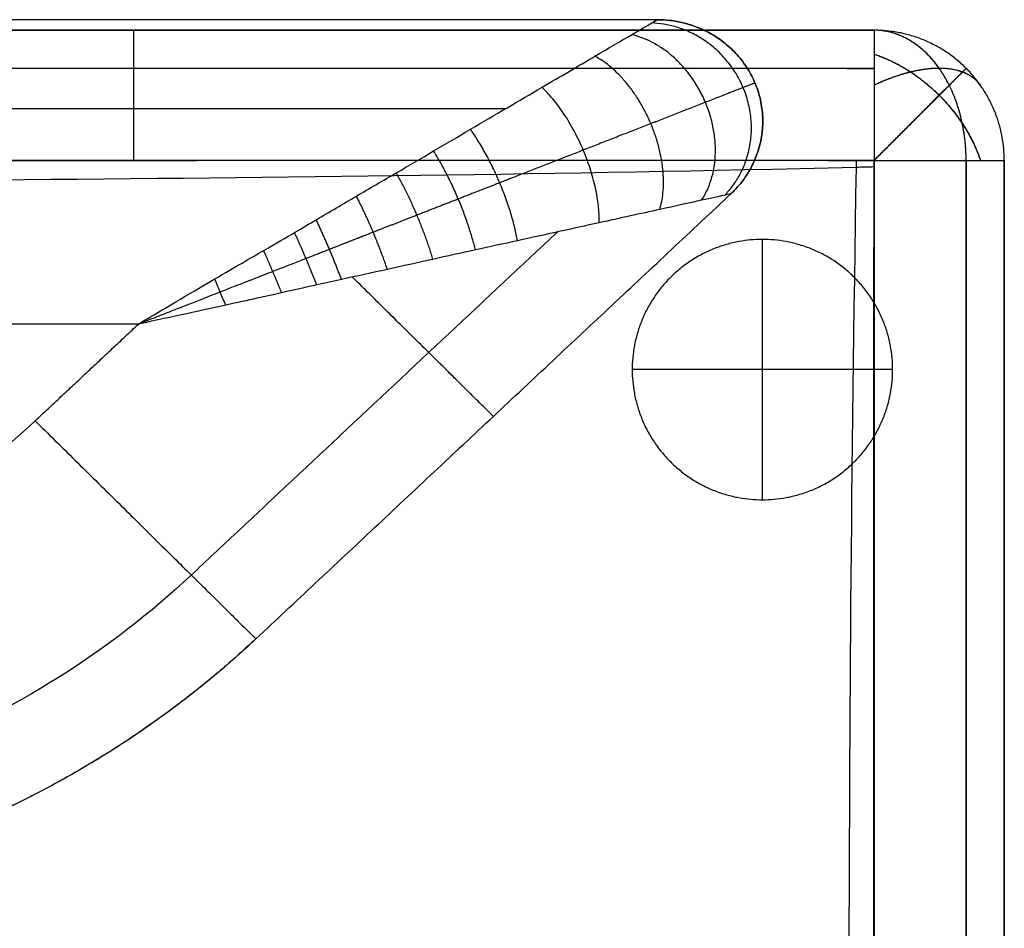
# Model space of a CAD drawing. Header units: millimetres. Extents: x 12777 to 15777, y -24570 to -21570.
# Tile 25 of 82: x 14082 to 14271, y -21866 to -21691. Entities that reach past the tile are written whole.
import ezdxf

# ---------------------------------------------------------------- set-up
doc = ezdxf.new("R2010")
doc.units = ezdxf.units.MM
doc.layers.add('compo8', color=7, linetype='Continuous', true_color=0x000000)

msp = doc.modelspace()

# ---------------------------------------------------------------- linework, layer by layer
at = {"layer": 'compo8'}
for p, q in [((14270.69, -21718.27, -568.96), (14270.69, -21718.27, -700.69)), ((14270.69, -21718.27, -390.05), (14270.69, -21718.27, -519.97)), ((14224.25, -21783.44, -721), (14224.25, -21733.44, -721)), ((14224.25, -21783.44, -766), (14224.25, -21733.44, -766)), ((14104.46, -21749.7, -20), (13579.27, -21749.7, -20)), ((14104.46, -21749.7, -320), (13579.27, -21749.7, -320)), ((14249.25, -21758.44, -721), (14199.25, -21758.44, -721)), ((14249.25, -21758.44, -766), (14199.25, -21758.44, -766))]:
    msp.add_line(p, q, dxfattribs=at)
for points, degree in [([(14204.07, -21691.25, -80), (13891.67, -21691.25, -80), (13579.27, -21691.25, -80)], 2), ([(14204.07, -21691.25, -260), (13891.67, -21691.25, -260), (13579.27, -21691.25, -260)], 2), ([(14204.07, -21691.25, -170), (13891.67, -21691.25, -170), (13579.27, -21691.25, -170)], 2), ([(14204.07, -21691.25, -260), (14204.07, -21691.25, -170), (14204.07, -21691.25, -80)], 2), ([(14245.69, -21693.27, -568.96), (14245.69, -21693.27, -634.82), (14245.69, -21693.27, -700.69)], 2), ([(14245.69, -21693.27, -390.05), (14245.69, -21693.27, -455.01), (14245.69, -21693.27, -519.97)], 2), ([(14263.37, -21700.59, -568.96), (14263.37, -21700.59, -634.82), (14263.37, -21700.59, -700.69)], 2), ([(14263.37, -21700.59, -390.05), (14263.37, -21700.59, -455.01), (14263.37, -21700.59, -519.97)], 2), ([(14222.83, -21703.39, -260), (14222.83, -21703.39, -170), (14222.83, -21703.39, -80)], 2), ([(14174.89, -21708.37, -37.58), (13877.08, -21708.37, -37.58), (13579.27, -21708.37, -37.58)], 2), ([(14174.89, -21708.37, -302.43), (13877.08, -21708.37, -302.43), (13579.27, -21708.37, -302.43)], 2), ([(14127.01, -21810.15, -80), (14172.6, -21767.42, -80), (14218.2, -21724.69, -80)], 2), ([(14127.01, -21810.15, -260), (14172.6, -21767.42, -260), (14218.2, -21724.69, -260)], 2), ([(14127.01, -21810.15, -170), (14172.6, -21767.42, -170), (14218.2, -21724.69, -170)], 2), ([(14218.2, -21724.69, -260), (14218.2, -21724.69, -170), (14218.2, -21724.69, -80)], 2), ([(14114.6, -21797.89, -37.58), (14149.74, -21764.95, -37.58), (14184.88, -21732.02, -37.58)], 2), ([(14114.6, -21797.89, -302.43), (14149.74, -21764.95, -302.43), (14184.88, -21732.02, -302.43)], 2), ([(14224.25, -21733.44, -721), (14224.25, -21733.44, -743.5), (14224.25, -21733.44, -766)], 2), ([(14084.63, -21768.28, -20), (14094.54, -21758.99, -20), (14104.46, -21749.7, -20)], 2), ([(14084.63, -21768.28, -320), (14094.54, -21758.99, -320), (14104.46, -21749.7, -320)], 2), ([(14199.25, -21758.44, -721), (14199.25, -21758.44, -743.5), (14199.25, -21758.44, -766)], 2), ([(14249.25, -21758.44, -721), (14249.25, -21758.44, -743.5), (14249.25, -21758.44, -766)], 2), ([(14084.63, -21768.28, -320), (14072.97, -21779.23, -320), (14045.18, -21796.69, -320), (14012.62, -21802.83, -320), (13996.33, -21802.82, -320)], 3), ([(14084.63, -21768.28, -20), (14072.97, -21779.23, -20), (14045.18, -21796.69, -20), (14012.62, -21802.83, -20), (13996.33, -21802.82, -20)], 3), ([(14163.17, -21776.26, -80), (14163.17, -21776.26, -170), (14163.17, -21776.26, -260)], 2), ([(14224.25, -21783.44, -721), (14224.25, -21783.44, -743.5), (14224.25, -21783.44, -766)], 2), ([(14114.6, -21797.89, -37.58), (14098.98, -21812.55, -37.58), (14061.77, -21835.94, -37.58), (14018.15, -21844.17, -37.58), (13996.33, -21844.15, -37.58)], 3), ([(14114.6, -21797.89, -302.43), (14098.98, -21812.55, -302.43), (14061.77, -21835.94, -302.43), (14018.15, -21844.17, -302.43), (13996.33, -21844.15, -302.43)], 3), ([(14127.01, -21810.15, -260), (14109.75, -21826.35, -260), (14068.63, -21852.19, -260), (14020.44, -21861.29, -260), (13996.33, -21861.27, -260)], 3), ([(14127.01, -21810.15, -80), (14109.75, -21826.35, -80), (14068.63, -21852.19, -80), (14020.44, -21861.29, -80), (13996.33, -21861.27, -80)], 3), ([(14127.01, -21810.15, -80), (14127.01, -21810.15, -170), (14127.01, -21810.15, -260)], 2)]:
    msp.add_open_spline(points, degree=degree, dxfattribs=at)
for points, knots in [([(14104.46, -21749.7, -20), (14110.4, -21746.15, -20.01), (14119.97, -21740.51, -20.62), (14129.08, -21735.22, -21.82), (14134.71, -21731.95, -22.81), (14139.88, -21728.91, -23.88), (14146.31, -21725.1, -25.49), (14153.83, -21720.73, -27.81), (14161.14, -21716.45, -30.56), (14170.58, -21710.89, -34.88), (14181.15, -21704.7, -41.16), (14191.66, -21698.53, -50.33), (14199, -21694.21, -60.15), (14203.19, -21691.77, -70.19), (14204.07, -21691.24, -77.09), (14204.07, -21691.25, -80)], [-100.95915, -100.95915, -100.95915, -100.95915, -96.793999, -92.628849, -88.463699, -84.298549, -75.968248, -67.637947, -59.792946, -51.947944, -36.257941, -23.792296, -13.772968, -5.847185, 0, 0, 0, 0]), ([(14104.46, -21749.7, -320), (14110.4, -21746.15, -320), (14119.97, -21740.51, -319.39), (14129.08, -21735.22, -318.18), (14134.71, -21731.95, -317.19), (14139.88, -21728.91, -316.12), (14146.31, -21725.1, -314.51), (14153.83, -21720.73, -312.2), (14161.14, -21716.45, -309.44), (14170.58, -21710.89, -305.12), (14181.15, -21704.7, -298.85), (14191.66, -21698.53, -289.68), (14199, -21694.21, -279.85), (14203.19, -21691.77, -269.82), (14204.07, -21691.24, -262.92), (14204.07, -21691.25, -260)], [-100.95915, -100.95915, -100.95915, -100.95915, -96.793999, -92.628849, -88.463699, -84.298549, -75.968248, -67.637947, -59.792946, -51.947944, -36.257941, -23.792296, -13.772968, -5.847185, 0, 0, 0, 0]), ([(12915.69, -21693.27, -568.93), (12922.47, -21693.27, -568.92), (12929.24, -21693.27, -568.91), (12936.02, -21693.27, -568.91), (12950.5, -21693.27, -568.89), (12964.98, -21693.27, -568.87), (12979.46, -21693.27, -568.85), (13007.64, -21693.27, -568.82), (13035.83, -21693.27, -568.79), (13064.02, -21693.27, -568.77), (13121.47, -21693.27, -568.72), (13178.93, -21693.27, -568.67), (13236.39, -21693.27, -568.65), (13293.75, -21693.27, -568.63), (13351.11, -21693.27, -568.64), (13408.48, -21693.27, -568.65), (13465.88, -21693.27, -568.67), (13523.28, -21693.27, -568.69), (13580.69, -21693.27, -568.71), (13695.69, -21693.27, -568.76), (13869.99, -21693.27, -568.83), (14091.65, -21693.27, -568.91), (14198.32, -21693.27, -568.94), (14245.69, -21693.27, -568.96)], [24.992165, 24.992165, 24.992165, 24.992165, 45.323692, 45.323692, 45.323692, 88.76012, 88.76012, 88.76012, 173.318024, 173.318024, 173.318024, 345.687734, 345.687734, 345.687734, 517.778065, 517.778065, 517.778065, 689.990056, 689.990056, 689.990056, 1034.99003, 1212.88073, 1354.990239, 1354.990239, 1354.990239, 1354.990239]), ([(14245.69, -21693.27, -700.69), (14139.02, -21693.27, -700.65), (13917.36, -21693.27, -700.58), (13695.69, -21693.27, -700.48), (13580.69, -21693.27, -700.43), (13523.28, -21693.27, -700.41), (13465.88, -21693.27, -700.39), (13408.48, -21693.27, -700.38), (13351.11, -21693.27, -700.36), (13293.75, -21693.27, -700.35), (13236.39, -21693.27, -700.37), (13207.66, -21693.27, -700.38), (13150.2, -21693.27, -700.42), (13092.74, -21693.27, -700.47), (13064.02, -21693.27, -700.49), (13035.83, -21693.27, -700.52), (13007.64, -21693.27, -700.55), (12979.46, -21693.27, -700.58), (12964.98, -21693.27, -700.59), (12950.5, -21693.27, -700.61), (12936.02, -21693.27, -700.63), (12929.24, -21693.27, -700.64), (12922.47, -21693.27, -700.65), (12915.69, -21693.27, -700.66)], [25.00086, 25.00086, 25.00086, 25.00086, 345.000721, 690.000818, 690.000818, 690.000818, 862.21281, 862.21281, 862.21281, 1034.303141, 1034.303141, 1034.303141, 1120.489838, 1206.672853, 1206.672853, 1206.672853, 1291.230759, 1291.230759, 1291.230759, 1334.667187, 1334.667187, 1334.667187, 1354.998718, 1354.998718, 1354.998718, 1354.998718]), ([(12915.69, -21693.27, -634.83), (12922.47, -21693.27, -634.83), (12929.25, -21693.27, -634.83), (12943.32, -21693.27, -634.83), (12950.62, -21693.27, -634.83), (12965.09, -21693.27, -634.83), (12972.28, -21693.27, -634.83), (13007.65, -21693.27, -634.83), (13035.83, -21693.27, -634.83), (13121.47, -21693.27, -634.83), (13178.93, -21693.27, -634.83), (13293.75, -21693.27, -634.82), (13351.11, -21693.27, -634.83), (13465.88, -21693.27, -634.83), (13523.28, -21693.27, -634.83), (13802.36, -21693.27, -634.83), (14024.02, -21693.27, -634.83), (14245.69, -21693.27, -634.83)], [5545.001689, 5545.001689, 5545.001689, 5545.001689, 5565.333805, 5565.333805, 5587.222798, 5587.222798, 5608.770224, 5608.770224, 5693.328187, 5693.328187, 5865.697348, 5865.697348, 6037.788075, 6037.788075, 6209.999997, 6209.999997, 6874.999995, 6874.999995, 6874.999995, 6874.999995]), ([(12915.69, -21693.27, -390.01), (12922.47, -21693.27, -390), (12929.24, -21693.27, -389.99), (12936.02, -21693.27, -389.97), (12950.5, -21693.27, -389.95), (12964.98, -21693.27, -389.92), (12979.46, -21693.27, -389.9), (13007.64, -21693.27, -389.86), (13035.83, -21693.27, -389.82), (13064.02, -21693.27, -389.79), (13121.47, -21693.27, -389.73), (13178.93, -21693.27, -389.66), (13236.39, -21693.27, -389.63), (13293.75, -21693.27, -389.6), (13351.11, -21693.27, -389.61), (13408.48, -21693.27, -389.63), (13465.88, -21693.27, -389.65), (13523.28, -21693.27, -389.68), (13580.69, -21693.27, -389.71), (13695.69, -21693.27, -389.77), (13869.99, -21693.27, -389.88), (14091.65, -21693.27, -389.98), (14198.32, -21693.27, -390.03), (14245.69, -21693.27, -390.05)], [24.992165, 24.992165, 24.992165, 24.992165, 45.323692, 45.323692, 45.323692, 88.76012, 88.76012, 88.76012, 173.318024, 173.318024, 173.318024, 345.687734, 345.687734, 345.687734, 517.778065, 517.778065, 517.778065, 689.990056, 689.990056, 689.990056, 1034.99003, 1212.88073, 1354.990239, 1354.990239, 1354.990239, 1354.990239]), ([(14245.69, -21693.27, -519.97), (14139.02, -21693.27, -519.93), (13917.36, -21693.27, -519.83), (13695.69, -21693.27, -519.7), (13580.69, -21693.27, -519.63), (13523.28, -21693.27, -519.6), (13465.88, -21693.27, -519.57), (13408.48, -21693.27, -519.55), (13351.11, -21693.27, -519.53), (13293.75, -21693.27, -519.52), (13236.39, -21693.27, -519.55), (13207.66, -21693.27, -519.57), (13150.2, -21693.27, -519.61), (13092.74, -21693.27, -519.68), (13064.02, -21693.27, -519.71), (13035.83, -21693.27, -519.75), (13007.64, -21693.27, -519.78), (12979.46, -21693.27, -519.83), (12964.98, -21693.27, -519.85), (12950.5, -21693.27, -519.87), (12936.02, -21693.27, -519.9), (12929.24, -21693.27, -519.91), (12922.47, -21693.27, -519.92), (12915.69, -21693.27, -519.94)], [25.00086, 25.00086, 25.00086, 25.00086, 345.000721, 690.000818, 690.000818, 690.000818, 862.21281, 862.21281, 862.21281, 1034.303141, 1034.303141, 1034.303141, 1120.489838, 1206.672853, 1206.672853, 1206.672853, 1291.230759, 1291.230759, 1291.230759, 1334.667187, 1334.667187, 1334.667187, 1354.998718, 1354.998718, 1354.998718, 1354.998718]), ([(12915.69, -21693.27, -455.03), (12922.47, -21693.27, -455.02), (12929.25, -21693.27, -455.02), (12943.32, -21693.27, -455.02), (12950.62, -21693.27, -455.02), (12965.09, -21693.27, -455.02), (12972.28, -21693.27, -455.02), (13007.65, -21693.27, -455.02), (13035.83, -21693.27, -455.02), (13121.47, -21693.27, -455.03), (13178.93, -21693.27, -455.02), (13293.75, -21693.27, -455.01), (13351.11, -21693.27, -455.02), (13465.88, -21693.27, -455.03), (13523.28, -21693.27, -455.02), (13802.36, -21693.27, -455.02), (14024.02, -21693.27, -455.02), (14245.69, -21693.27, -455.02)], [5545.001689, 5545.001689, 5545.001689, 5545.001689, 5565.333805, 5565.333805, 5587.222798, 5587.222798, 5608.770224, 5608.770224, 5693.328187, 5693.328187, 5865.697348, 5865.697348, 6037.788075, 6037.788075, 6209.999997, 6209.999997, 6874.999995, 6874.999995, 6874.999995, 6874.999995]), ([(12915.65, -21718.23, -547.01), (12922.43, -21718.22, -547), (12929.21, -21718.21, -546.99), (12935.99, -21718.2, -546.98), (12950.47, -21718.18, -546.96), (12964.95, -21718.16, -546.94), (12979.43, -21718.14, -546.92), (13007.62, -21718.11, -546.89), (13035.81, -21718.08, -546.87), (13063.99, -21718.05, -546.84), (13121.45, -21717.99, -546.79), (13178.91, -21717.94, -546.75), (13236.38, -21717.92, -546.73), (13293.75, -21717.89, -546.7), (13351.12, -21717.9, -546.71), (13408.48, -21717.91, -546.73), (13465.89, -21717.93, -546.74), (13523.3, -21717.95, -546.76), (13580.7, -21717.98, -546.78), (13695.7, -21718.03, -546.83), (13870, -21718.12, -546.91), (14091.66, -21718.2, -546.98), (14198.33, -21718.24, -547.02), (14245.7, -21718.26, -547.03)], [24.992165, 24.992165, 24.992165, 24.992165, 45.323692, 45.323692, 45.323692, 88.76012, 88.76012, 88.76012, 173.318024, 173.318024, 173.318024, 345.687734, 345.687734, 345.687734, 517.778065, 517.778065, 517.778065, 689.990056, 689.990056, 689.990056, 1034.99003, 1212.88073, 1354.990239, 1354.990239, 1354.990239, 1354.990239]), ([(12915.65, -21718.23, -360.35), (12922.43, -21718.22, -360.33), (12929.21, -21718.21, -360.32), (12935.99, -21718.2, -360.31), (12950.47, -21718.18, -360.28), (12964.95, -21718.16, -360.26), (12979.43, -21718.14, -360.24), (13007.62, -21718.11, -360.2), (13035.81, -21718.08, -360.16), (13063.99, -21718.05, -360.13), (13121.45, -21717.99, -360.06), (13178.91, -21717.94, -360), (13236.38, -21717.92, -359.97), (13293.75, -21717.89, -359.94), (13351.12, -21717.9, -359.95), (13408.48, -21717.91, -359.97), (13465.89, -21717.93, -359.99), (13523.3, -21717.95, -360.02), (13580.7, -21717.98, -360.05), (13695.7, -21718.03, -360.11), (13870, -21718.12, -360.21), (14091.66, -21718.2, -360.32), (14198.33, -21718.24, -360.36), (14245.7, -21718.26, -360.38)], [24.992165, 24.992165, 24.992165, 24.992165, 45.323692, 45.323692, 45.323692, 88.76012, 88.76012, 88.76012, 173.318024, 173.318024, 173.318024, 345.687734, 345.687734, 345.687734, 517.778065, 517.778065, 517.778065, 689.990056, 689.990056, 689.990056, 1034.99003, 1212.88073, 1354.990239, 1354.990239, 1354.990239, 1354.990239]), ([(12915.65, -21721.41, -547), (12916.08, -21721.42, -547), (12974.49, -21721.88, -546.91), (13080.13, -21721.67, -546.79), (13248.5, -21719.69, -546.67), (13413.27, -21722.6, -546.66), (13579.39, -21723.28, -546.73), (13745.67, -21723.84, -546.81), (13910.36, -21723.15, -546.9), (14079.24, -21722.11, -546.97), (14185.71, -21720.92, -547.01), (14244.54, -21719.5, -547.03), (14245.7, -21719.47, -547.03)], [-2409.310673, -2409.310673, -2409.310673, -2409.310673, -2408.082032, -2242.203735, -2076.325438, -1910.44714, -1744.568843, -1578.690546, -1412.812248, -1246.933951, -1081.055654, -1077.741853, -1077.741853, -1077.741853, -1077.741853]), ([(12915.65, -21721.41, -360.34), (12916.08, -21721.42, -360.34), (12974.49, -21721.88, -360.21), (13080.13, -21721.67, -360.06), (13248.5, -21719.69, -359.89), (13413.27, -21722.6, -359.89), (13579.39, -21723.28, -359.97), (13745.67, -21723.84, -360.08), (13910.36, -21723.15, -360.2), (14079.24, -21722.11, -360.3), (14185.71, -21720.92, -360.35), (14244.54, -21719.5, -360.38), (14245.7, -21719.47, -360.38)], [-2409.310673, -2409.310673, -2409.310673, -2409.310673, -2408.082032, -2242.203735, -2076.325438, -1910.44714, -1744.568843, -1578.690546, -1412.812248, -1246.933951, -1081.055654, -1077.741853, -1077.741853, -1077.741853, -1077.741853]), ([(14245.68, -21718.28, -722.61), (14139.01, -21718.31, -722.58), (13917.34, -21718.39, -722.51), (13695.68, -21718.51, -722.41), (13580.68, -21718.56, -722.36), (13523.27, -21718.59, -722.34), (13465.87, -21718.61, -722.32), (13408.47, -21718.63, -722.3), (13351.11, -21718.64, -722.29), (13293.75, -21718.64, -722.28), (13236.4, -21718.62, -722.3), (13207.67, -21718.61, -722.31), (13150.22, -21718.57, -722.35), (13092.77, -21718.52, -722.4), (13064.04, -21718.49, -722.42), (13035.86, -21718.46, -722.45), (13007.67, -21718.43, -722.47), (12979.49, -21718.39, -722.51), (12965.01, -21718.38, -722.52), (12950.54, -21718.36, -722.54), (12936.06, -21718.34, -722.56), (12929.28, -21718.33, -722.57), (12922.51, -21718.32, -722.58), (12915.73, -21718.31, -722.59)], [25.00086, 25.00086, 25.00086, 25.00086, 345.000721, 690.000818, 690.000818, 690.000818, 862.21281, 862.21281, 862.21281, 1034.303141, 1034.303141, 1034.303141, 1120.489838, 1206.672853, 1206.672853, 1206.672853, 1291.230759, 1291.230759, 1291.230759, 1334.667187, 1334.667187, 1334.667187, 1354.998718, 1354.998718, 1354.998718, 1354.998718]), ([(14245.68, -21718.28, -549.64), (14139.01, -21718.31, -549.59), (13917.34, -21718.39, -549.5), (13695.68, -21718.51, -549.36), (13580.68, -21718.56, -549.29), (13523.27, -21718.59, -549.26), (13465.87, -21718.61, -549.24), (13408.47, -21718.63, -549.21), (13351.11, -21718.64, -549.19), (13293.75, -21718.64, -549.18), (13236.4, -21718.62, -549.21), (13207.67, -21718.61, -549.23), (13150.22, -21718.57, -549.28), (13092.77, -21718.52, -549.34), (13064.04, -21718.49, -549.38), (13035.86, -21718.46, -549.41), (13007.67, -21718.43, -549.45), (12979.49, -21718.39, -549.49), (12965.01, -21718.38, -549.51), (12950.54, -21718.36, -549.54), (12936.06, -21718.34, -549.56), (12929.28, -21718.33, -549.58), (12922.51, -21718.32, -549.59), (12915.73, -21718.31, -549.6)], [25.00086, 25.00086, 25.00086, 25.00086, 345.000721, 690.000818, 690.000818, 690.000818, 862.21281, 862.21281, 862.21281, 1034.303141, 1034.303141, 1034.303141, 1120.489838, 1206.672853, 1206.672853, 1206.672853, 1291.230759, 1291.230759, 1291.230759, 1334.667187, 1334.667187, 1334.667187, 1354.998718, 1354.998718, 1354.998718, 1354.998718]), ([(12915.74, -21721.41, -722.58), (12916.14, -21721.42, -722.58), (12974.52, -21721.88, -722.49), (13080.13, -21721.67, -722.37), (13248.5, -21719.69, -722.25), (13413.27, -21722.6, -722.25), (13579.39, -21723.28, -722.31), (13745.67, -21723.84, -722.39), (13910.36, -21723.15, -722.48), (14079.24, -21722.11, -722.55), (14185.71, -21720.92, -722.59), (14244.53, -21719.5, -722.61), (14245.68, -21719.47, -722.61)], [-2409.224424, -2409.224424, -2409.224424, -2409.224424, -2408.082032, -2242.203735, -2076.325438, -1910.44714, -1744.568843, -1578.690546, -1412.812248, -1246.933951, -1081.055654, -1077.760862, -1077.760862, -1077.760862, -1077.760862]), ([(12915.74, -21721.41, -549.6), (12916.14, -21721.42, -549.6), (12974.52, -21721.88, -549.47), (13080.13, -21721.67, -549.31), (13248.5, -21719.69, -549.15), (13413.27, -21722.6, -549.14), (13579.39, -21723.28, -549.22), (13745.67, -21723.84, -549.34), (13910.36, -21723.15, -549.46), (14079.24, -21722.11, -549.56), (14185.71, -21720.92, -549.61), (14244.53, -21719.5, -549.64), (14245.68, -21719.47, -549.64)], [-2409.224424, -2409.224424, -2409.224424, -2409.224424, -2408.082032, -2242.203735, -2076.325438, -1910.44714, -1744.568843, -1578.690546, -1412.812248, -1246.933951, -1081.055654, -1077.760862, -1077.760862, -1077.760862, -1077.760862]), ([(14242.26, -21718.26, -547.03), (14242.26, -21718.69, -547.03), (14241.24, -21777.14, -547.01), (14240.59, -21882.61, -546.99), (14241.01, -22051.34, -546.97), (14241.16, -22213.11, -547), (14242.69, -22321.44, -547.01), (14243.5, -22374.28, -547.03)], [3794.877417, 3794.877417, 3794.877417, 3794.877417, 3796.112041, 3961.852613, 4127.593184, 4293.333755, 4451.738745, 4451.738745, 4451.738745, 4451.738745]), ([(14242.26, -21718.26, -360.38), (14242.26, -21718.69, -360.38), (14241.24, -21777.14, -360.35), (14240.59, -21882.61, -360.32), (14241.01, -22051.34, -360.3), (14241.16, -22213.11, -360.33), (14242.69, -22321.44, -360.35), (14243.5, -22374.28, -360.38)], [3794.877417, 3794.877417, 3794.877417, 3794.877417, 3796.112041, 3961.852613, 4127.593184, 4293.333755, 4451.738745, 4451.738745, 4451.738745, 4451.738745]), ([(14242.26, -21718.28, -722.61), (14242.26, -21718.7, -722.61), (14241.24, -21777.15, -722.59), (14240.59, -21882.61, -722.57), (14241.01, -22051.34, -722.56), (14241.16, -22213.1, -722.58), (14242.69, -22321.43, -722.59), (14243.5, -22374.25, -722.61)], [3794.898602, 3794.898602, 3794.898602, 3794.898602, 3796.112041, 3961.852613, 4127.593184, 4293.333755, 4451.713913, 4451.713913, 4451.713913, 4451.713913]), ([(14242.26, -21718.28, -549.64), (14242.26, -21718.7, -549.64), (14241.24, -21777.15, -549.61), (14240.59, -21882.61, -549.58), (14241.01, -22051.34, -549.56), (14241.16, -22213.1, -549.59), (14242.69, -22321.43, -549.61), (14243.5, -22374.25, -549.64)], [3794.898602, 3794.898602, 3794.898602, 3794.898602, 3796.112041, 3961.852613, 4127.593184, 4293.333755, 4451.713913, 4451.713913, 4451.713913, 4451.713913]), ([(14245.68, -22374.25, -722.61), (14245.67, -22323.84, -722.59), (14245.66, -22273.42, -722.59), (14245.65, -22223, -722.58), (14245.64, -22164.37, -722.58), (14245.63, -22105.75, -722.57), (14245.63, -22047.12, -722.57), (14245.63, -21988.15, -722.57), (14245.64, -21878.53, -722.58), (14245.66, -21768.92, -722.6), (14245.68, -21718.28, -722.61)], [25.008968, 25.008968, 25.008968, 25.008968, 176.272155, 176.272155, 176.272155, 352.154618, 352.154618, 352.154618, 529.081238, 681.008177, 681.008177, 681.008177, 681.008177]), ([(14245.68, -22374.25, -549.64), (14245.67, -22323.84, -549.61), (14245.66, -22273.42, -549.6), (14245.65, -22223, -549.6), (14245.64, -22164.37, -549.59), (14245.63, -22105.75, -549.58), (14245.63, -22047.12, -549.58), (14245.63, -21988.15, -549.58), (14245.64, -21878.53, -549.59), (14245.66, -21768.92, -549.61), (14245.68, -21718.28, -549.64)], [25.008968, 25.008968, 25.008968, 25.008968, 176.272155, 176.272155, 176.272155, 352.154618, 352.154618, 352.154618, 529.081238, 681.008177, 681.008177, 681.008177, 681.008177]), ([(14245.7, -21718.26, -547.03), (14245.72, -21768.9, -547.01), (14245.74, -21878.52, -547), (14245.75, -21988.14, -546.99), (14245.75, -22047.12, -546.99), (14245.75, -22105.75, -546.99), (14245.74, -22164.38, -547), (14245.73, -22223.01, -547), (14245.73, -22273.43, -547.01), (14245.71, -22323.85, -547.01), (14245.7, -22374.28, -547.03)], [24.99788, 24.99788, 24.99788, 24.99788, 176.924351, 353.851466, 353.851466, 353.851466, 529.733929, 529.733929, 529.733929, 680.997176, 680.997176, 680.997176, 680.997176]), ([(14245.7, -21718.26, -360.38), (14245.72, -21768.9, -360.36), (14245.74, -21878.52, -360.33), (14245.75, -21988.14, -360.32), (14245.75, -22047.12, -360.33), (14245.75, -22105.75, -360.33), (14245.74, -22164.38, -360.34), (14245.73, -22223.01, -360.34), (14245.73, -22273.43, -360.35), (14245.71, -22323.85, -360.35), (14245.7, -22374.28, -360.38)], [24.99788, 24.99788, 24.99788, 24.99788, 176.924351, 353.851466, 353.851466, 353.851466, 529.733929, 529.733929, 529.733929, 680.997176, 680.997176, 680.997176, 680.997176]), ([(14270.69, -21718.27, -568.96), (14270.69, -21768.91, -568.94), (14270.69, -21878.53, -568.92), (14270.69, -21988.14, -568.92), (14270.69, -22047.12, -568.92), (14270.69, -22105.75, -568.92), (14270.69, -22164.38, -568.93), (14270.69, -22223, -568.93), (14270.69, -22273.42, -568.93), (14270.69, -22323.84, -568.94), (14270.69, -22374.27, -568.96)], [24.99788, 24.99788, 24.99788, 24.99788, 176.924351, 353.851466, 353.851466, 353.851466, 529.733929, 529.733929, 529.733929, 680.997176, 680.997176, 680.997176, 680.997176]), ([(14270.69, -22374.27, -700.69), (14270.69, -22323.84, -700.66), (14270.69, -22273.42, -700.66), (14270.69, -22223, -700.66), (14270.69, -22164.38, -700.65), (14270.69, -22105.75, -700.64), (14270.69, -22047.12, -700.64), (14270.69, -21988.14, -700.64), (14270.69, -21878.53, -700.65), (14270.69, -21768.91, -700.67), (14270.69, -21718.27, -700.69)], [25.008968, 25.008968, 25.008968, 25.008968, 176.272155, 176.272155, 176.272155, 352.154618, 352.154618, 352.154618, 529.081238, 681.008177, 681.008177, 681.008177, 681.008177]), ([(14270.69, -21718.27, -634.83), (14270.69, -21827.88, -634.82), (14270.69, -21937.5, -634.83), (14270.69, -22105.75, -634.83), (14270.69, -22164.38, -634.83), (14270.69, -22273.42, -634.83), (14270.69, -22323.84, -634.82), (14270.69, -22374.27, -634.83)], [6923.866867, 6923.866867, 6923.866867, 6923.866867, 7237.81481, 7237.81481, 7405.72534, 7405.72534, 7550.132449, 7550.132449, 7550.132449, 7550.132449]), ([(14270.69, -21718.27, -390.05), (14270.69, -21768.91, -390.02), (14270.69, -21878.53, -390), (14270.69, -21988.14, -389.99), (14270.69, -22047.12, -389.99), (14270.69, -22105.75, -389.99), (14270.69, -22164.38, -390), (14270.69, -22223, -390.01), (14270.69, -22273.42, -390.01), (14270.69, -22323.84, -390.02), (14270.69, -22374.27, -390.05)], [24.99788, 24.99788, 24.99788, 24.99788, 176.924351, 353.851466, 353.851466, 353.851466, 529.733929, 529.733929, 529.733929, 680.997176, 680.997176, 680.997176, 680.997176]), ([(14270.69, -22374.27, -519.97), (14270.69, -22323.84, -519.94), (14270.69, -22273.42, -519.94), (14270.69, -22223, -519.93), (14270.69, -22164.38, -519.93), (14270.69, -22105.75, -519.92), (14270.69, -22047.12, -519.92), (14270.69, -21988.14, -519.91), (14270.69, -21878.53, -519.93), (14270.69, -21768.91, -519.95), (14270.69, -21718.27, -519.97)], [25.008968, 25.008968, 25.008968, 25.008968, 176.272155, 176.272155, 176.272155, 352.154618, 352.154618, 352.154618, 529.081238, 681.008177, 681.008177, 681.008177, 681.008177]), ([(14270.69, -21718.27, -455.02), (14270.69, -21827.88, -455.01), (14270.69, -21937.5, -455.02), (14270.69, -22105.75, -455.02), (14270.69, -22164.38, -455.03), (14270.69, -22273.42, -455.02), (14270.69, -22323.84, -455.01), (14270.69, -22374.27, -455.02)], [6923.866867, 6923.866867, 6923.866867, 6923.866867, 7237.81481, 7237.81481, 7405.72534, 7405.72534, 7550.132449, 7550.132449, 7550.132449, 7550.132449]), ([(14218.2, -21724.69, -80), (14218.2, -21724.69, -77.09), (14217.19, -21724.9, -70.19), (14212.41, -21725.97, -60.15), (14204.03, -21727.8, -50.33), (14192.02, -21730.45, -41.16), (14179.96, -21733.1, -34.88), (14169.17, -21735.46, -30.56), (14160.83, -21737.3, -27.81), (14152.27, -21739.21, -25.49), (14144.9, -21740.81, -23.88), (14138.99, -21742.1, -22.81), (14132.6, -21743.54, -21.82), (14122.23, -21745.86, -20.62), (14111.29, -21748.25, -20.01), (14104.46, -21749.7, -20)], [0, 0, 0, 0, 5.847185, 13.772968, 23.792296, 36.257941, 51.947944, 59.792946, 67.637947, 75.968248, 84.298549, 88.463699, 92.628849, 96.793999, 100.95915, 100.95915, 100.95915, 100.95915]), ([(14218.2, -21724.69, -260), (14218.2, -21724.69, -262.92), (14217.19, -21724.9, -269.82), (14212.41, -21725.97, -279.85), (14204.03, -21727.8, -289.68), (14192.02, -21730.45, -298.85), (14179.96, -21733.1, -305.12), (14169.17, -21735.46, -309.44), (14160.83, -21737.3, -312.2), (14152.27, -21739.21, -314.51), (14144.9, -21740.81, -316.12), (14138.99, -21742.1, -317.19), (14132.6, -21743.54, -318.18), (14122.23, -21745.86, -319.39), (14111.29, -21748.25, -320), (14104.46, -21749.7, -320)], [0, 0, 0, 0, 5.847185, 13.772968, 23.792296, 36.257941, 51.947944, 59.792946, 67.637947, 75.968248, 84.298549, 88.463699, 92.628849, 96.793999, 100.95915, 100.95915, 100.95915, 100.95915])]:
    msp.add_open_spline(points, degree=3, knots=knots, dxfattribs=at)
for points, weights in [([(14218.2, -21724.69, -80), (14253.88, -21691.25, -80), (14204.07, -21691.25, -80)], [1, 0.37658934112, 1]), ([(14204.07, -21691.25, -260), (14253.88, -21691.25, -260), (14218.2, -21724.69, -260)], [1, 0.37658934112, 1]), ([(14218.2, -21724.69, -170), (14253.88, -21691.25, -170), (14204.07, -21691.25, -170)], [1, 0.37658934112, 1]), ([(14103.59, -21718.21, -546.99), (14103.59, -21693.27, -547.04), (14103.58, -21693.27, -568.91)], [1, 0.707959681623, 1]), ([(14103.59, -21718.21, -360.32), (14103.59, -21693.27, -360.39), (14103.58, -21693.27, -389.99)], [1, 0.707959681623, 1]), ([(14217.03, -21724.94, -71.43), (14246.89, -21693.98, -56.33), (14203.05, -21691.85, -71.43)], [1, 0.399245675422, 1]), ([(14217.03, -21724.94, -268.58), (14246.89, -21693.98, -283.67), (14203.05, -21691.85, -268.58)], [1, 0.399245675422, 1]), ([(14245.69, -21693.27, -700.69), (14245.68, -21693.27, -722.62), (14245.68, -21718.28, -722.61)], [1, 0.706968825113, 1]), ([(14245.69, -21693.27, -519.97), (14245.68, -21693.27, -549.65), (14245.68, -21718.28, -549.64)], [1, 0.706968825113, 1]), ([(14245.69, -21693.27, -568.96), (14245.7, -21693.27, -547.04), (14245.7, -21718.26, -547.03)], [1, 0.707243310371, 1]), ([(14270.69, -21718.27, -568.96), (14270.69, -21693.27, -568.96), (14245.69, -21693.27, -568.96)], [1, 0.707106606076, 1]), ([(14270.69, -21718.27, -700.69), (14270.69, -21693.27, -700.69), (14245.69, -21693.27, -700.69)], [1, 0.707106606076, 1]), ([(14270.69, -21718.27, -634.82), (14270.69, -21693.27, -634.82), (14245.69, -21693.27, -634.82)], [1, 0.707106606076, 1]), ([(14245.69, -21693.27, -390.05), (14245.7, -21693.27, -360.39), (14245.7, -21718.26, -360.38)], [1, 0.707243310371, 1]), ([(14270.69, -21718.27, -390.05), (14270.69, -21693.27, -390.05), (14245.69, -21693.27, -390.05)], [1, 0.707106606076, 1]), ([(14270.69, -21718.27, -519.97), (14270.69, -21693.27, -519.97), (14245.69, -21693.27, -519.97)], [1, 0.707106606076, 1]), ([(14270.69, -21718.27, -455.01), (14270.69, -21693.27, -455.01), (14245.69, -21693.27, -455.01)], [1, 0.707106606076, 1]), ([(14212.57, -21725.93, -61.38), (14229.04, -21700.96, -39.96), (14199.14, -21694.13, -61.38)], [1, 0.473908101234, 1]), ([(14212.57, -21725.93, -278.62), (14229.04, -21700.96, -300.05), (14199.14, -21694.13, -278.62)], [1, 0.473908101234, 1]), ([(14204.53, -21727.69, -51.49), (14210.62, -21708.17, -32.68), (14192.1, -21698.27, -51.49)], [1, 0.579376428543, 1]), ([(14204.53, -21727.69, -288.52), (14210.62, -21708.17, -307.32), (14192.1, -21698.27, -288.52)], [1, 0.579376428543, 1]), ([(14192.92, -21730.25, -42.29), (14193.36, -21714.92, -28.72), (14181.93, -21704.23, -42.29)], [1, 0.693387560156, 1]), ([(14192.92, -21730.25, -297.71), (14193.36, -21714.92, -311.29), (14181.93, -21704.23, -297.71)], [1, 0.693387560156, 1]), ([(14177.24, -21733.69, -33.9), (14175.17, -21722.04, -25.57), (14168.2, -21712.29, -33.9)], [1, 0.805334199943, 1]), ([(14177.24, -21733.69, -306.11), (14175.17, -21722.04, -314.44), (14168.2, -21712.29, -306.11)], [1, 0.805334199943, 1]), ([(14169.16, -21735.46, -30.65), (14166.69, -21725.35, -24.33), (14161.13, -21716.45, -30.65)], [1, 0.849842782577, 1]), ([(14169.16, -21735.46, -309.35), (14166.69, -21725.35, -315.67), (14161.13, -21716.45, -309.35)], [1, 0.849842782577, 1]), ([(14245.68, -21718.28, -722.61), (14270.69, -21718.28, -722.62), (14270.69, -21718.27, -700.69)], [1, 0.706970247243, 1]), ([(14245.68, -21718.28, -549.64), (14270.69, -21718.28, -549.65), (14270.69, -21718.27, -519.97)], [1, 0.706970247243, 1]), ([(14245.7, -21718.26, -547.03), (14270.69, -21718.26, -547.04), (14270.69, -21718.27, -568.96)], [1, 0.707243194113, 1]), ([(14245.7, -21718.26, -360.38), (14270.69, -21718.26, -360.39), (14270.69, -21718.27, -390.05)], [1, 0.707243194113, 1]), ([(14160.99, -21737.27, -27.94), (14158.43, -21728.59, -23.27), (14153.97, -21720.64, -27.94)], [1, 0.887664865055, 1]), ([(14160.99, -21737.27, -312.07), (14158.43, -21728.59, -316.74), (14153.97, -21720.64, -312.07)], [1, 0.887664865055, 1]), ([(14152.25, -21739.21, -25.56), (14149.8, -21731.96, -22.31), (14146.3, -21725.12, -25.56)], [1, 0.921169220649, 1]), ([(14152.25, -21739.21, -314.44), (14149.8, -21731.96, -317.69), (14146.3, -21725.12, -314.44)], [1, 0.921169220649, 1]), ([(14143.42, -21741.13, -23.63), (14141.27, -21735.3, -21.53), (14138.58, -21729.67, -23.63)], [1, 0.948298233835, 1]), ([(14143.42, -21741.13, -316.37), (14141.27, -21735.3, -318.48), (14138.58, -21729.67, -316.37)], [1, 0.948298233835, 1]), ([(14138.67, -21742.18, -22.78), (14136.72, -21737.08, -21.19), (14134.42, -21732.12, -22.78)], [1, 0.95960577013, 1]), ([(14138.67, -21742.18, -317.22), (14136.72, -21737.08, -318.81), (14134.42, -21732.12, -317.22)], [1, 0.95960577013, 1]), ([(14131.94, -21743.68, -21.79), (14130.28, -21739.59, -20.85), (14128.5, -21735.55, -21.79)], [1, 0.969461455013, 1]), ([(14131.94, -21743.68, -318.22), (14130.28, -21739.59, -319.15), (14128.5, -21735.55, -318.22)], [1, 0.969461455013, 1]), ([(14172.6, -21767.42, -80), (14172.6, -21767.42, -38.9), (14145.53, -21740.67, -24.05)], [1, 0.778958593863, 0.891549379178]), ([(14172.6, -21767.42, -260), (14172.6, -21767.42, -301.11), (14145.53, -21740.67, -315.95)], [1, 0.778958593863, 0.891549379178]), ([(14121.22, -21746.07, -20.66), (14120.13, -21743.57, -20.47), (14119.1, -21741.04, -20.66)], [1, 0.977897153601, 1]), ([(14121.22, -21746.07, -319.34), (14120.13, -21743.57, -319.54), (14119.1, -21741.04, -319.34)], [1, 0.977897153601, 1]), ([(14084.63, -21768.28, -320), (14127.01, -21810.15, -320), (14127.01, -21810.15, -260)], [1, 0.707106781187, 1]), ([(14084.63, -21768.28, -20), (14127.01, -21810.15, -20), (14127.01, -21810.15, -80)], [1, 0.707106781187, 1]), ([(14127.01, -21810.15, -170), (14072.47, -21861.27, -170), (13996.33, -21861.27, -170)], [1, 0.926380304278, 1])]:
    msp.add_rational_spline(points, weights, degree=2, dxfattribs=at)
for points, weights, degree, knots in [([(14263.36, -21718.27, -716.19), (14263.36, -21707.92, -716.2), (14258.19, -21700.59, -711.66), (14253.01, -21693.27, -707.11), (14245.69, -21693.27, -700.69)], [0.996817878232, 0.922413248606, 1, 0.922391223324, 0.996860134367], 2, [63.159423, 63.159423, 63.159423, 82.78348, 82.78348, 102.413108, 102.413108, 102.413108]), ([(14263.36, -21718.27, -540.95), (14263.36, -21707.92, -540.96), (14258.19, -21700.59, -534.81), (14253.01, -21693.27, -528.67), (14245.69, -21693.27, -519.97)], [0.996817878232, 0.922413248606, 1, 0.922391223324, 0.996860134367], 2, [63.159423, 63.159423, 63.159423, 82.78348, 82.78348, 102.413108, 102.413108, 102.413108]), ([(14245.7, -21697.85, -556.3), (14252.58, -21700.15, -553.46), (14258.19, -21705.76, -553.46), (14263.81, -21711.38, -553.46), (14266.1, -21718.26, -556.3)], [0.97158351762, 0.939405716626, 1, 0.93940384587, 0.971585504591], 2, [23.938512, 23.938512, 23.938512, 39.270055, 39.270055, 54.602071, 54.602071, 54.602071]), ([(14245.7, -21697.85, -372.92), (14252.58, -21700.15, -369.08), (14258.19, -21705.76, -369.08), (14263.81, -21711.38, -369.08), (14266.1, -21718.26, -372.92)], [0.971583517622, 0.939405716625, 1, 0.93940384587, 0.971585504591], 2, [23.938512, 23.938512, 23.938512, 39.270055, 39.270055, 54.602071, 54.602071, 54.602071]), ([(12915.66, -21700.58, -553.44), (12922.44, -21700.58, -553.43), (12929.22, -21700.57, -553.43), (12936, -21700.57, -553.42), (12950.47, -21700.56, -553.41), (12964.95, -21700.55, -553.4), (12979.44, -21700.55, -553.39), (13007.62, -21700.54, -553.37), (13035.81, -21700.52, -553.35), (13064, -21700.51, -553.33), (13121.43, -21700.49, -553.3), (13178.9, -21700.48, -553.27), (13236.38, -21700.47, -553.25), (13293.74, -21700.46, -553.24), (13351.13, -21700.46, -553.25), (13408.48, -21700.46, -553.26), (13465.89, -21700.47, -553.27), (13523.31, -21700.48, -553.28), (13580.7, -21700.49, -553.3), (13695.75, -21700.51, -553.33), (13870.08, -21700.54, -553.38), (14091.68, -21700.57, -553.42), (14198.33, -21700.58, -553.45), (14245.7, -21700.59, -553.46)], [0.853840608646, 0.853906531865, 0.853971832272, 0.854036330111, 0.854174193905, 0.854308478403, 0.854437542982, 0.854689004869, 0.854919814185, 0.855124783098, 0.85554162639, 0.855867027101, 0.856029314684, 0.856192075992, 0.856172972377, 0.856072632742, 0.855972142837, 0.855796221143, 0.855610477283, 0.855234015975, 0.854605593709, 0.854005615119, 0.853737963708, 0.853621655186], 3, [24.992165, 24.992165, 24.992165, 24.992165, 45.323692, 45.323692, 45.323692, 88.76012, 88.76012, 88.76012, 173.318024, 173.318024, 173.318024, 345.687734, 345.687734, 345.687734, 517.778065, 517.778065, 517.778065, 689.990056, 689.990056, 689.990056, 1034.99003, 1212.88073, 1354.990239, 1354.990239, 1354.990239, 1354.990239]), ([(12915.66, -21700.58, -369.05), (12922.44, -21700.58, -369.04), (12929.22, -21700.57, -369.03), (12936, -21700.57, -369.03), (12950.47, -21700.56, -369.01), (12964.95, -21700.55, -368.99), (12979.44, -21700.55, -368.98), (13007.62, -21700.54, -368.95), (13035.81, -21700.52, -368.93), (13064, -21700.51, -368.91), (13121.43, -21700.49, -368.87), (13178.9, -21700.48, -368.82), (13236.38, -21700.47, -368.8), (13293.74, -21700.46, -368.78), (13351.13, -21700.46, -368.79), (13408.48, -21700.46, -368.81), (13465.89, -21700.47, -368.82), (13523.31, -21700.48, -368.84), (13580.7, -21700.49, -368.86), (13695.75, -21700.51, -368.9), (13870.08, -21700.54, -368.96), (14091.68, -21700.57, -369.03), (14198.33, -21700.58, -369.06), (14245.7, -21700.59, -369.08)], [0.853840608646, 0.853906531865, 0.853971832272, 0.854036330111, 0.854174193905, 0.854308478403, 0.854437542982, 0.854689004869, 0.854919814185, 0.855124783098, 0.85554162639, 0.855867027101, 0.856029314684, 0.856192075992, 0.856172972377, 0.856072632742, 0.855972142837, 0.855796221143, 0.855610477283, 0.855234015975, 0.854605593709, 0.854005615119, 0.853737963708, 0.853621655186], 3, [24.992165, 24.992165, 24.992165, 24.992165, 45.323692, 45.323692, 45.323692, 88.76012, 88.76012, 88.76012, 173.318024, 173.318024, 173.318024, 345.687734, 345.687734, 345.687734, 517.778065, 517.778065, 517.778065, 689.990056, 689.990056, 689.990056, 1034.99003, 1212.88073, 1354.990239, 1354.990239, 1354.990239, 1354.990239]), ([(14245.68, -21700.59, -716.19), (14138.99, -21700.61, -716.17), (13917.22, -21700.63, -716.13), (13695.62, -21700.67, -716.06), (13580.68, -21700.69, -716.03), (13523.26, -21700.7, -716.01), (13465.87, -21700.71, -716), (13408.47, -21700.72, -715.99), (13351.1, -21700.72, -715.98), (13293.76, -21700.72, -715.97), (13236.39, -21700.72, -715.99), (13207.67, -21700.71, -715.99), (13150.23, -21700.7, -716.02), (13092.77, -21700.68, -716.05), (13064.04, -21700.67, -716.07), (13035.86, -21700.66, -716.08), (13007.67, -21700.65, -716.1), (12979.48, -21700.64, -716.12), (12965.01, -21700.63, -716.13), (12950.53, -21700.62, -716.14), (12936.05, -21700.62, -716.16), (12929.27, -21700.61, -716.16), (12922.5, -21700.61, -716.17), (12915.72, -21700.61, -716.18)], [0.853484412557, 0.853220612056, 0.852668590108, 0.851867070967, 0.851485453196, 0.851297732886, 0.851119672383, 0.851018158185, 0.850916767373, 0.850898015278, 0.851062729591, 0.851144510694, 0.851391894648, 0.851765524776, 0.851975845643, 0.852182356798, 0.852414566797, 0.852666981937, 0.852796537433, 0.852931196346, 0.853069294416, 0.853133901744, 0.853199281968, 0.853265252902], 3, [25.00086, 25.00086, 25.00086, 25.00086, 345.000721, 690.000818, 690.000818, 690.000818, 862.21281, 862.21281, 862.21281, 1034.303141, 1034.303141, 1034.303141, 1120.489838, 1206.672853, 1206.672853, 1206.672853, 1291.230759, 1291.230759, 1291.230759, 1334.667187, 1334.667187, 1334.667187, 1354.998718, 1354.998718, 1354.998718, 1354.998718]), ([(14245.68, -21700.59, -540.95), (14138.99, -21700.61, -540.92), (13917.22, -21700.63, -540.86), (13695.62, -21700.67, -540.77), (13580.68, -21700.69, -540.73), (13523.26, -21700.7, -540.71), (13465.87, -21700.71, -540.69), (13408.47, -21700.72, -540.68), (13351.1, -21700.72, -540.66), (13293.76, -21700.72, -540.65), (13236.39, -21700.72, -540.67), (13207.67, -21700.71, -540.68), (13150.23, -21700.7, -540.72), (13092.77, -21700.68, -540.76), (13064.04, -21700.67, -540.78), (13035.86, -21700.66, -540.81), (13007.67, -21700.65, -540.83), (12979.48, -21700.64, -540.86), (12965.01, -21700.63, -540.87), (12950.53, -21700.62, -540.89), (12936.05, -21700.62, -540.9), (12929.27, -21700.61, -540.91), (12922.5, -21700.61, -540.92), (12915.72, -21700.61, -540.93)], [0.853484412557, 0.853220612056, 0.852668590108, 0.851867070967, 0.851485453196, 0.851297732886, 0.851119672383, 0.851018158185, 0.850916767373, 0.850898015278, 0.851062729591, 0.851144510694, 0.851391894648, 0.851765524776, 0.851975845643, 0.852182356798, 0.852414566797, 0.852666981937, 0.852796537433, 0.852931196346, 0.853069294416, 0.853133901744, 0.853199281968, 0.853265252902], 3, [25.00086, 25.00086, 25.00086, 25.00086, 345.000721, 690.000818, 690.000818, 690.000818, 862.21281, 862.21281, 862.21281, 1034.303141, 1034.303141, 1034.303141, 1120.489838, 1206.672853, 1206.672853, 1206.672853, 1291.230759, 1291.230759, 1291.230759, 1334.667187, 1334.667187, 1334.667187, 1354.998718, 1354.998718, 1354.998718, 1354.998718]), ([(14266.11, -21703.84, -700.69), (14263.81, -21700.59, -706.73), (14258.19, -21700.59, -711.66), (14252.57, -21700.59, -716.58), (14245.68, -21703.84, -718.59)], [0.971602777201, 0.939344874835, 1, 0.939350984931, 0.971596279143], 2, [23.925014, 23.925014, 23.925014, 39.26825, 39.26825, 54.60994, 54.60994, 54.60994]), ([(14266.11, -21703.84, -519.97), (14263.81, -21700.59, -528.14), (14258.19, -21700.59, -534.81), (14252.57, -21700.59, -541.48), (14245.68, -21703.84, -544.2)], [0.9716027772, 0.939344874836, 1, 0.939350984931, 0.971596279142], 2, [23.925014, 23.925014, 23.925014, 39.26825, 39.26825, 54.60994, 54.60994, 54.60994]), ([(14245.7, -21718.26, -547.03), (14253.02, -21710.94, -547.04), (14258.19, -21705.76, -553.46), (14263.37, -21700.59, -559.88), (14263.37, -21700.59, -568.96)], [0.996879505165, 0.922482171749, 1, 0.922481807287, 0.99688020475], 2, [54.673967, 54.673967, 54.673967, 74.292933, 74.292933, 93.911991, 93.911991, 93.911991]), ([(14245.7, -21718.26, -360.38), (14253.02, -21710.94, -360.39), (14258.19, -21705.76, -369.08), (14263.37, -21700.59, -377.77), (14263.37, -21700.59, -390.05)], [0.996879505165, 0.922482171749, 1, 0.922481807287, 0.99688020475], 2, [54.673967, 54.673967, 54.673967, 74.292933, 74.292933, 93.911991, 93.911991, 93.911991]), ([(14222.83, -21703.39, -80), (14222.87, -21703.38, -75.47), (14220.71, -21704.22, -65.07), (14212.89, -21707.28, -52.96), (14202.22, -21711.45, -43.55), (14189.04, -21716.61, -35.88), (14176.62, -21721.47, -30.96), (14165.91, -21725.66, -27.7), (14157.81, -21728.83, -25.65), (14149.57, -21732.05, -23.96), (14142.55, -21734.8, -22.79), (14136.95, -21736.99, -22.02), (14130.88, -21739.36, -21.35), (14121.09, -21743.19, -20.55), (14110.83, -21747.21, -20.09), (14104.46, -21749.7, -20)], [0.68829467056, 0.688098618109, 0.698848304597, 0.740390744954, 0.79538952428, 0.853510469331, 0.895877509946, 0.925478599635, 0.944725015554, 0.961115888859, 0.972389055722, 0.979923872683, 0.984849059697, 0.989064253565, 0.991411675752, 0.992472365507], 3, [0, 0, 0, 0, 5.847185, 13.772968, 23.792296, 36.257941, 51.947944, 59.792946, 67.637947, 75.968248, 84.298549, 88.463699, 92.628849, 96.793999, 100.95915, 100.95915, 100.95915, 100.95915]), ([(14222.83, -21703.39, -260), (14222.87, -21703.38, -264.54), (14220.71, -21704.22, -274.94), (14212.89, -21707.28, -287.04), (14202.22, -21711.45, -296.45), (14189.04, -21716.61, -304.12), (14176.62, -21721.47, -309.04), (14165.91, -21725.66, -312.31), (14157.81, -21728.83, -314.35), (14149.57, -21732.05, -316.05), (14142.55, -21734.8, -317.21), (14136.95, -21736.99, -317.99), (14130.88, -21739.36, -318.66), (14121.09, -21743.19, -319.45), (14110.83, -21747.21, -319.91), (14104.46, -21749.7, -320)], [0.68829467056, 0.688098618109, 0.698848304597, 0.740390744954, 0.79538952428, 0.853510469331, 0.895877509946, 0.925478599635, 0.944725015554, 0.961115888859, 0.972389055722, 0.979923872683, 0.984849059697, 0.989064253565, 0.991411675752, 0.992472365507], 3, [0, 0, 0, 0, 5.847185, 13.772968, 23.792296, 36.257941, 51.947944, 59.792946, 67.637947, 75.968248, 84.298549, 88.463699, 92.628849, 96.793999, 100.95915, 100.95915, 100.95915, 100.95915]), ([(14263.36, -22374.26, -716.19), (14263.36, -22323.84, -716.18), (14263.36, -22273.42, -716.18), (14263.35, -22223, -716.18), (14263.35, -22164.37, -716.17), (14263.35, -22105.75, -716.17), (14263.35, -22047.12, -716.17), (14263.35, -21988.14, -716.17), (14263.35, -21878.54, -716.17), (14263.36, -21768.92, -716.18), (14263.36, -21718.27, -716.19)], [0.853482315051, 0.853385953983, 0.853303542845, 0.853245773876, 0.853178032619, 0.8531413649, 0.853136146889, 0.853133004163, 0.853172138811, 0.853359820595, 0.853485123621], 3, [25.008968, 25.008968, 25.008968, 25.008968, 176.272155, 176.272155, 176.272155, 352.154618, 352.154618, 352.154618, 529.081238, 681.008177, 681.008177, 681.008177, 681.008177]), ([(14263.36, -22374.26, -540.95), (14263.36, -22323.84, -540.93), (14263.36, -22273.42, -540.93), (14263.35, -22223, -540.93), (14263.35, -22164.37, -540.93), (14263.35, -22105.75, -540.92), (14263.35, -22047.12, -540.92), (14263.35, -21988.14, -540.92), (14263.35, -21878.54, -540.92), (14263.36, -21768.92, -540.94), (14263.36, -21718.27, -540.95)], [0.853482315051, 0.853385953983, 0.853303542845, 0.853245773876, 0.853178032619, 0.8531413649, 0.853136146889, 0.853133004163, 0.853172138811, 0.853359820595, 0.853485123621], 3, [25.008968, 25.008968, 25.008968, 25.008968, 176.272155, 176.272155, 176.272155, 352.154618, 352.154618, 352.154618, 529.081238, 681.008177, 681.008177, 681.008177, 681.008177]), ([(14263.37, -21718.26, -553.46), (14263.38, -21768.9, -553.45), (14263.39, -21878.51, -553.44), (14263.39, -21988.14, -553.43), (14263.39, -22047.12, -553.43), (14263.39, -22105.75, -553.43), (14263.39, -22164.38, -553.44), (14263.38, -22223, -553.44), (14263.38, -22273.43, -553.44), (14263.38, -22323.85, -553.44), (14263.37, -22374.27, -553.46)], [0.853621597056, 0.853746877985, 0.853934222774, 0.853973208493, 0.853970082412, 0.853964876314, 0.853928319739, 0.853860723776, 0.853803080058, 0.853720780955, 0.853624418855], 3, [24.99788, 24.99788, 24.99788, 24.99788, 176.924351, 353.851466, 353.851466, 353.851466, 529.733929, 529.733929, 529.733929, 680.997176, 680.997176, 680.997176, 680.997176]), ([(14263.37, -21718.26, -369.08), (14263.38, -21768.9, -369.06), (14263.39, -21878.51, -369.05), (14263.39, -21988.14, -369.04), (14263.39, -22047.12, -369.04), (14263.39, -22105.75, -369.04), (14263.39, -22164.38, -369.05), (14263.38, -22223, -369.05), (14263.38, -22273.43, -369.05), (14263.38, -22323.85, -369.05), (14263.37, -22374.27, -369.08)], [0.853621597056, 0.853746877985, 0.853934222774, 0.853973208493, 0.853970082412, 0.853964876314, 0.853928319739, 0.853860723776, 0.853803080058, 0.853720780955, 0.853624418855], 3, [24.99788, 24.99788, 24.99788, 24.99788, 176.924351, 353.851466, 353.851466, 353.851466, 529.733929, 529.733929, 529.733929, 680.997176, 680.997176, 680.997176, 680.997176]), ([(14224.25, -21783.44, -721), (14199.25, -21783.44, -721), (14199.25, -21758.44, -721), (14199.25, -21733.44, -721), (14224.25, -21733.44, -721), (14249.25, -21733.44, -721), (14249.25, -21758.44, -721), (14249.25, -21783.44, -721), (14224.25, -21783.44, -721)], [1, 0.707106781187, 1, 0.707106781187, 1, 0.707106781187, 1, 0.707106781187, 1], 2, [-157.079633, -157.079633, -157.079633, -117.809725, -117.809725, -78.539816, -78.539816, -39.269908, -39.269908, 0, 0, 0]), ([(14224.25, -21783.44, -766), (14199.25, -21783.44, -766), (14199.25, -21758.44, -766), (14199.25, -21733.44, -766), (14224.25, -21733.44, -766), (14249.25, -21733.44, -766), (14249.25, -21758.44, -766), (14249.25, -21783.44, -766), (14224.25, -21783.44, -766)], [1, 0.707106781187, 1, 0.707106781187, 1, 0.707106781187, 1, 0.707106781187, 1], 2, [-157.079633, -157.079633, -157.079633, -117.809725, -117.809725, -78.539816, -78.539816, -39.269908, -39.269908, 0, 0, 0]), ([(14224.25, -21783.44, -743.5), (14199.25, -21783.44, -743.5), (14199.25, -21758.44, -743.5), (14199.25, -21733.44, -743.5), (14224.25, -21733.44, -743.5), (14249.25, -21733.44, -743.5), (14249.25, -21758.44, -743.5), (14249.25, -21783.44, -743.5), (14224.25, -21783.44, -743.5)], [1, 0.707106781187, 1, 0.707106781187, 1, 0.707106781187, 1, 0.707106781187, 1], 2, [-157.079633, -157.079633, -157.079633, -117.809725, -117.809725, -78.539816, -78.539816, -39.269908, -39.269908, 0, 0, 0])]:
    msp.add_rational_spline(points, weights, degree=degree, knots=knots, dxfattribs=at)

doc.saveas('drawing.dxf')
